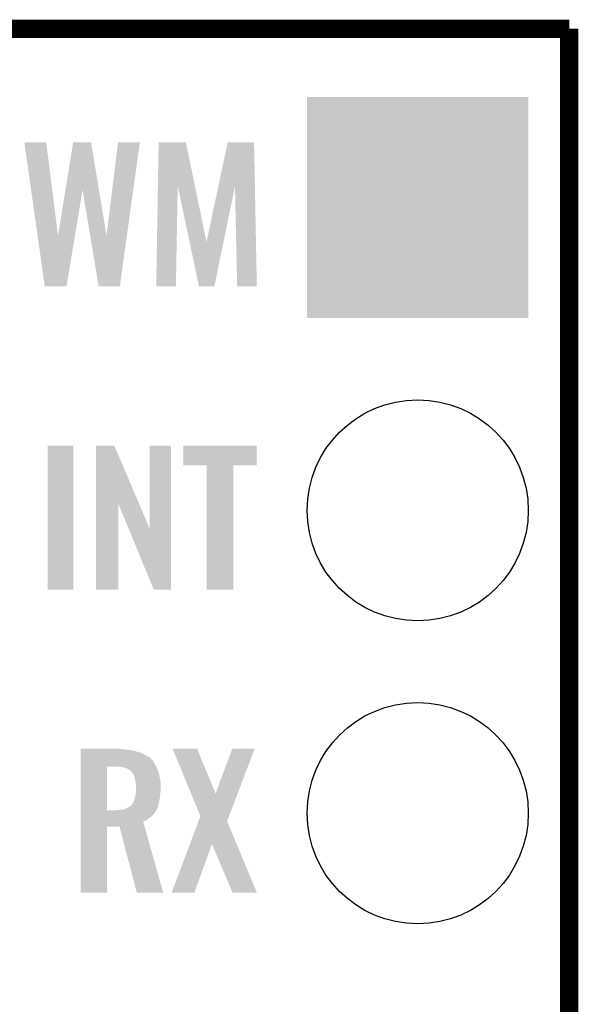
# Model space of a CAD drawing. Extents: x -1.3 to 24.2, y -3.9 to 39.7.
# Tile 48 of 48: x 19.5 to 24.2, y 31.4 to 39.7. Entities that reach past the tile are written whole.
import ezdxf

# ---------------------------------------------------------------- set-up
doc = ezdxf.new("R2010")
doc.units = 0
doc.layers.get('0').update_dxf_attribs({"linetype": 'CONTINUOUS'})
for name, color, linetype in [('5V_TO_3V3_CLICK_V100_GKO', 14, 'CONTINUOUS'), ('5V_TO_3V3_CLICK_V100_GTO', 12, 'CONTINUOUS'), ('5V_TO_3V3_CLICK_V100_GTS', 13, 'CONTINUOUS')]:
    doc.layers.add(name, color=color, linetype=linetype)

# ---------------------------------------------------------------- blocks, each defined once
blk = doc.blocks.new('SQUARE_23')
blk.add_solid([(0.9271, 0.9271), (0.9271, -0.9271), (-0.9271, 0.9271), (-0.9271, -0.9271)])
blk = doc.blocks.new('ROUND_24')
blk.add_circle((0, 0), 0.9271)

msp = doc.modelspace()

# ---------------------------------------------------------------- linework, layer by layer
at = {"layer": '5V_TO_3V3_CLICK_V100_GKO', "const_width": 0.1524}
for points in [[(-1.27, 39.5986), (24.13, 39.5986)], [(24.13, -1.27), (24.13, 39.5986)]]:
    msp.add_lwpolyline(points, dxfattribs=at)
at = {"layer": '5V_TO_3V3_CLICK_V100_GTO'}
for points in [[(19.563108, 38.64608), (19.563104, 38.646098), (19.745962, 38.64608), (19.563104, 38.646098)], [(19.673418, 37.86393), (19.563108, 38.64608), (19.845044, 37.86393), (19.745962, 38.64608)], [(19.90727, 38.24719), (19.972036, 38.646082), (20.187958, 38.24719), (20.121884, 38.646082)], [(19.972036, 38.646082), (19.97204, 38.6461), (20.121884, 38.646082), (19.97204, 38.6461)], [(20.25144, 37.863932), (20.347956, 38.646076), (20.422126, 37.863932), (20.530818, 38.646076)], [(20.347956, 38.646076), (20.34796, 38.6461), (20.530818, 38.646076), (20.34796, 38.6461)], [(20.68215, 38.280146), (20.68832, 38.646082), (20.992558, 38.280146), (20.916904, 38.646082)], [(20.68832, 38.646082), (20.688322, 38.6461), (20.916904, 38.646082), (20.688322, 38.6461)], [(21.189026, 38.277608), (21.267432, 38.646078), (21.495376, 38.277608), (21.4884, 38.646078)], [(21.267432, 38.646078), (21.267438, 38.6461), (21.4884, 38.646078), (21.267438, 38.6461)], [(19.845044, 37.86393), (19.90727, 38.24719), (19.986852, 37.86393), (20.050738, 38.24719)], [(20.114636, 37.863932), (20.050738, 38.24719), (20.25144, 37.863932), (20.187958, 38.24719)], [(20.66798, 37.439622), (20.68215, 38.280146), (20.833058, 37.439622), (20.848316, 38.280146)], [(20.947654, 37.810544), (20.848316, 38.280146), (21.089642, 37.810544), (20.992558, 38.280146)], [(21.089642, 37.810544), (21.189026, 38.277608), (21.232086, 37.810544), (21.32834, 38.277608)], [(21.34616, 37.439622), (21.32834, 38.277608), (21.511238, 37.439622), (21.495376, 38.277608)], [(19.733258, 37.43962), (19.673418, 37.86393), (19.916124, 37.43962), (19.986852, 37.86393)], [(20.185376, 37.439618), (20.114636, 37.863932), (20.363162, 37.439618), (20.422126, 37.863932)], [(21.026116, 37.439618), (20.947654, 37.810544), (21.155644, 37.439618), (21.232086, 37.810544)], [(19.916122, 37.4396), (19.733258, 37.43962), (19.916122, 37.4396), (19.916124, 37.43962)], [(20.36316, 37.4396), (20.185376, 37.439618), (20.36316, 37.4396), (20.363162, 37.439618)], [(20.833058, 37.4396), (20.66798, 37.439622), (20.833058, 37.4396), (20.833058, 37.439622)], [(21.155642, 37.4396), (21.026116, 37.439618), (21.155642, 37.4396), (21.155644, 37.439618)], [(21.511238, 37.4396), (21.34616, 37.439622), (21.511238, 37.4396), (21.511238, 37.439622)], [(19.75866, 34.894542), (19.75868, 36.100998), (19.974538, 34.894542), (19.97456, 36.100998)], [(19.75868, 36.100998), (19.758682, 36.10102), (19.97456, 36.100998), (19.758682, 36.10102)], [(20.162532, 35.615768), (20.16254, 36.101006), (20.524438, 35.615768), (20.317464, 36.101006)], [(20.16254, 36.101006), (20.162542, 36.10102), (20.317464, 36.101006), (20.162542, 36.10102)], [(20.6121, 35.410248), (20.61212, 36.100998), (20.792426, 35.410248), (20.79244, 36.100998)], [(20.61212, 36.100998), (20.612122, 36.10102), (20.79244, 36.100998), (20.612122, 36.10102)], [(20.89404, 35.938482), (20.89406, 36.100998), (21.511238, 35.938482), (21.51126, 36.100998)], [(20.89406, 36.100998), (20.894062, 36.10102), (21.51126, 36.100998), (20.894062, 36.10102)], [(21.092138, 35.93846), (20.89404, 35.938482), (21.511238, 35.93846), (21.511238, 35.938482)], [(21.09214, 35.938438), (21.092138, 35.93846), (21.31314, 35.938438), (21.511238, 35.93846)], [(21.09216, 34.894542), (21.09214, 35.938438), (21.313118, 34.894542), (21.31314, 35.938438)], [(20.16252, 34.894542), (20.162532, 35.615768), (20.350458, 34.894542), (20.35048, 35.615768)], [(20.435164, 35.410248), (20.35048, 35.615768), (20.6121, 35.410248), (20.524438, 35.615768)], [(20.647656, 34.894534), (20.435164, 35.410248), (20.792418, 34.894534), (20.792426, 35.410248)], [(19.974538, 34.89452), (19.75866, 34.894542), (19.974538, 34.89452), (19.974538, 34.894542)], [(20.350458, 34.89452), (20.16252, 34.894542), (20.350458, 34.89452), (20.350458, 34.894542)], [(20.792418, 34.89452), (20.647656, 34.894534), (20.792418, 34.89452), (20.792418, 34.894534)], [(21.313118, 34.89452), (21.09216, 34.894542), (21.313118, 34.89452), (21.313118, 34.894542)], [(20.03554, 33.55848), (20.035542, 33.56102), (20.37334, 33.55848), (20.358102, 33.56102)], [(20.03554, 33.55086), (20.03554, 33.55848), (20.4343, 33.55086), (20.37334, 33.55848)], [(20.03554, 33.54324), (20.03554, 33.55086), (20.48002, 33.54324), (20.4343, 33.55086)], [(20.03554, 33.530538), (20.03554, 33.54324), (20.528282, 33.530538), (20.48002, 33.54324)], [(20.03554, 33.512758), (20.03554, 33.530538), (20.57146, 33.512758), (20.528282, 33.530538)], [(20.805178, 33.561006), (20.805172, 33.56102), (21.010884, 33.561006), (20.805172, 33.56102)], [(20.960218, 33.185154), (20.805178, 33.561006), (21.16584, 33.185154), (21.010884, 33.561006)], [(21.16584, 33.185154), (21.305524, 33.56099), (21.35037, 33.185154), (21.493468, 33.56099)], [(21.305524, 33.56099), (21.305536, 33.56102), (21.493468, 33.56099), (21.305536, 33.56102)], [(20.035538, 33.42894), (20.03554, 33.456878), (20.65782, 33.42894), (20.642582, 33.456878)], [(20.03554, 33.48736), (20.03554, 33.512758), (20.612104, 33.48736), (20.57146, 33.512758)], [(20.03554, 33.48735), (20.03554, 33.48736), (20.617184, 33.48735), (20.612104, 33.48736)], [(20.03554, 33.474658), (20.03554, 33.48735), (20.624802, 33.474658), (20.617184, 33.48735)], [(20.03554, 33.456878), (20.03554, 33.474658), (20.642582, 33.456878), (20.624802, 33.474658)], [(20.035532, 33.045422), (20.035538, 33.41116), (20.2565, 33.045422), (20.256522, 33.41116)], [(20.035538, 33.41116), (20.035538, 33.42894), (20.667394, 33.41116), (20.65782, 33.42894)], [(20.370802, 33.40862), (20.34032, 33.41116), (20.668762, 33.40862), (20.667394, 33.41116)], [(20.3962, 33.403538), (20.370802, 33.40862), (20.671498, 33.403538), (20.668762, 33.40862)], [(20.419062, 33.395918), (20.3962, 33.403538), (20.6756, 33.395918), (20.671498, 33.403538)], [(20.434302, 33.390838), (20.419062, 33.395918), (20.677394, 33.390838), (20.6756, 33.395918)], [(20.447, 33.38068), (20.434302, 33.390838), (20.68098, 33.38068), (20.677394, 33.390838)], [(20.45716, 33.373058), (20.447, 33.38068), (20.68367, 33.373058), (20.68098, 33.38068)], [(20.464782, 33.365438), (20.45716, 33.373058), (20.686358, 33.365438), (20.68367, 33.373058)], [(20.47204, 33.352738), (20.464782, 33.365438), (20.69084, 33.352738), (20.686358, 33.365438)], [(20.47494, 33.34766), (20.47204, 33.352738), (20.691856, 33.34766), (20.69084, 33.352738)], [(20.4851, 33.327338), (20.47494, 33.34766), (20.695922, 33.327338), (20.691856, 33.34766)], [(20.49018, 33.30194), (20.4851, 33.327338), (20.701, 33.30194), (20.695922, 33.327338)], [(20.49526, 33.281618), (20.49018, 33.30194), (20.704388, 33.281618), (20.701, 33.30194)], [(20.49653, 33.271458), (20.49526, 33.281618), (20.70608, 33.271458), (20.704388, 33.281618)], [(20.4978, 33.261298), (20.49653, 33.271458), (20.70608, 33.261298), (20.70608, 33.271458)], [(20.4978, 33.22066), (20.4978, 33.261298), (20.70608, 33.22066), (20.70608, 33.261298)], [(20.4978, 33.20034), (20.4978, 33.22066), (20.70354, 33.20034), (20.70608, 33.22066)], [(20.4978, 33.192718), (20.4978, 33.20034), (20.702776, 33.192718), (20.70354, 33.20034)], [(20.469858, 33.106356), (20.475956, 33.11398), (20.689666, 33.106356), (20.69084, 33.11398)], [(20.475956, 33.11398), (20.480018, 33.119058), (20.69084, 33.11398), (20.692108, 33.119058)], [(20.480018, 33.119058), (20.487638, 33.14192), (20.692108, 33.119058), (20.697824, 33.14192)], [(20.487638, 33.14192), (20.488202, 33.14446), (20.697824, 33.14192), (20.69846, 33.14446)], [(20.488202, 33.14446), (20.49272, 33.16478), (20.69846, 33.14446), (20.700152, 33.16478)], [(20.49272, 33.16478), (20.494566, 33.17494), (20.700152, 33.16478), (20.701, 33.17494)], [(20.494566, 33.17494), (20.4978, 33.192718), (20.701, 33.17494), (20.702776, 33.192718)], [(21.038816, 32.994608), (20.960218, 33.185154), (21.277822, 32.994608), (21.35037, 33.185154)], [(20.035532, 33.0454), (20.035532, 33.045422), (20.340318, 33.0454), (20.2565, 33.045422)], [(20.035532, 33.040322), (20.035532, 33.0454), (20.66544, 33.040322), (20.66798, 33.0454)], [(20.035532, 33.02762), (20.035532, 33.040322), (20.657822, 33.02762), (20.66544, 33.040322)], [(20.340318, 33.0454), (20.37578, 33.050466), (20.66798, 33.0454), (20.670514, 33.050466)], [(20.37578, 33.050466), (20.37588, 33.05048), (20.670514, 33.050466), (20.673044, 33.05048)], [(20.37588, 33.05048), (20.401276, 33.05302), (20.673044, 33.05048), (20.674102, 33.05302)], [(20.401276, 33.05302), (20.441918, 33.07334), (20.674102, 33.05302), (20.68258, 33.07334)], [(20.441918, 33.07334), (20.452584, 33.080958), (20.68258, 33.07334), (20.685758, 33.080958)], [(20.452584, 33.080958), (20.4597, 33.08604), (20.685758, 33.080958), (20.68654, 33.08604)], [(20.4597, 33.08604), (20.462238, 33.088578), (20.68654, 33.08604), (20.68693, 33.088578)], [(20.462238, 33.088578), (20.467318, 33.096196), (20.68693, 33.088578), (20.688102, 33.096196)], [(20.467318, 33.096196), (20.469858, 33.106356), (20.688102, 33.096196), (20.689666, 33.106356)], [(20.03553, 33.012378), (20.035532, 33.02762), (20.647658, 33.012378), (20.657822, 33.02762)], [(20.03553, 32.9946), (20.03553, 33.012378), (20.629878, 32.9946), (20.647658, 33.012378)], [(20.03553, 32.97936), (20.03553, 32.9946), (20.60956, 32.97936), (20.629878, 32.9946)], [(20.03553, 32.96158), (20.03553, 32.97936), (20.586698, 32.96158), (20.60956, 32.97936)], [(20.03553, 32.94886), (20.03553, 32.96158), (20.558764, 32.94886), (20.586698, 32.96158)], [(20.03553, 32.9057), (20.03553, 32.94886), (20.570936, 32.9057), (20.558764, 32.94886)], [(20.9507, 32.760866), (21.023488, 32.953952), (21.342514, 32.760866), (21.262344, 32.953952)], [(21.023488, 32.953952), (21.038816, 32.994608), (21.262344, 32.953952), (21.277822, 32.994608)], [(20.03552, 32.354542), (20.03553, 32.905678), (20.256478, 32.354542), (20.2565, 32.905678)], [(20.03553, 32.905678), (20.03553, 32.9057), (20.2565, 32.905678), (20.360622, 32.9057)], [(20.505416, 32.354536), (20.360622, 32.9057), (20.726368, 32.354536), (20.570936, 32.9057)], [(20.79753, 32.35455), (20.9507, 32.760866), (20.988014, 32.35455), (21.135322, 32.760866)], [(21.308056, 32.354534), (21.135322, 32.760866), (21.511224, 32.354534), (21.342514, 32.760866)], [(20.256478, 32.35452), (20.03552, 32.354542), (20.256478, 32.35452), (20.256478, 32.354542)], [(20.726372, 32.35452), (20.505416, 32.354536), (20.726372, 32.35452), (20.726368, 32.354536)], [(20.988004, 32.35452), (20.79753, 32.35455), (20.988004, 32.35452), (20.988014, 32.35455)], [(21.511228, 32.35452), (21.511224, 32.354534), (21.511228, 32.35452), (21.308056, 32.354534)]]:
    msp.add_solid(points, dxfattribs=at)

# ---------------------------------------------------------------- block references
at = {"layer": '5V_TO_3V3_CLICK_V100_GTS'}
for name, p in [('SQUARE_23', (22.86, 38.1)), ('ROUND_24', (22.86, 35.56)), ('ROUND_24', (22.86, 33.02))]:
    msp.add_blockref(name, p, dxfattribs=at)

doc.saveas('drawing.dxf')
